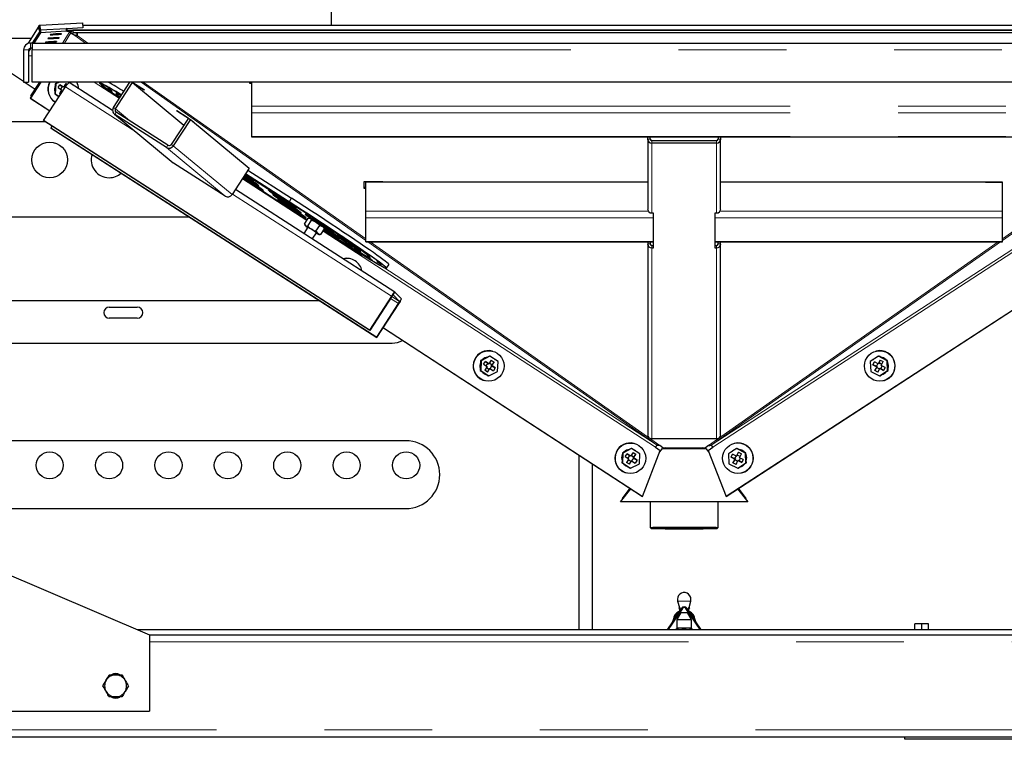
# Model space of a CAD drawing. Header units: millimetres. Extents: x 29 to 247, y 73 to 156.
# Tile 26 of 74: x 107 to 119, y 76 to 84. Entities that reach past the tile are written whole.
import ezdxf

# ---------------------------------------------------------------- set-up
doc = ezdxf.new("R2010")
doc.units = ezdxf.units.MM
doc.linetypes.add('PHANTOM', pattern=[12.7, 6.35, -1.27, 1.27, -1.27, 1.27, -1.27])

msp = doc.modelspace()

# ---------------------------------------------------------------- linework, layer by layer
at = {"color": 7, "linetype": 'Continuous', "lineweight": 25}
for p, q in [((110.912, 84.645), (110.912, 84.158)), ((107.347, 83.943), (107.472, 84.143)), ((107.472, 84.098), (107.472, 84.158)), ((107.472, 84.158), (107.482, 84.158)), ((107.481, 84.158), (107.482, 84.158)), ((107.482, 84.158), (107.981, 84.185)), ((107.485, 84.098), (107.482, 84.158)), ((107.984, 84.125), (107.801, 84.115)), ((107.981, 84.185), (107.984, 84.125)), ((107.982, 84.158), (122.162, 84.158)), ((107.984, 84.125), (107.984, 84.125)), ((107.485, 84.098), (107.39, 83.945)), ((107.486, 84.068), (107.41, 83.945)), ((107.472, 84.098), (107.485, 84.098)), ((107.789, 84.115), (107.485, 84.098)), ((107.485, 84.098), (107.486, 84.068)), ((107.79, 84.085), (107.486, 84.068)), ((107.604, 84.048), (107.601, 84.044)), ((107.702, 84.01), (107.703, 84.005)), ((107.703, 84.005), (107.705, 84.009)), ((107.731, 84.051), (107.734, 84.055)), ((107.731, 84.055), (107.731, 84.051)), ((107.797, 84.116), (107.789, 84.115)), ((107.799, 84.086), (107.79, 84.085)), ((107.797, 84.116), (107.799, 84.086)), ((107.797, 84.116), (107.803, 84.115)), ((107.799, 84.086), (107.832, 84.081)), ((107.804, 84.098), (122.34, 84.098)), ((107.832, 84.081), (107.831, 84.098)), ((107.832, 84.081), (107.839, 84.073)), ((107.834, 84.074), (107.833, 84.072)), ((107.839, 84.073), (107.834, 84.074)), ((107.839, 84.073), (107.848, 84.101)), ((107.844, 84.067), (107.864, 84.054)), ((107.86, 84.092), (107.868, 84.087)), ((107.874, 84.068), (107.864, 84.054)), ((122.276, 84.098), (107.868, 84.098)), ((107.868, 84.098), (107.868, 84.068)), ((122.276, 84.068), (107.868, 84.068)), ((107.905, 84.068), (107.917, 84.063)), ((107.917, 84.066), (107.917, 84.068)), ((107.917, 84.063), (107.917, 84.067)), ((107.917, 84.035), (107.917, 84.066)), ((107.917, 84.063), (107.917, 84.035)), ((107.917, 84.063), (107.917, 84.035)), ((107.917, 84.063), (107.917, 84.063)), ((107.917, 84.035), (107.917, 84.035)), ((107.382, 83.998), (105.872, 83.998)), ((107.287, 83.491), (106.529, 83.998)), ((107.387, 83.945), (107.367, 83.945)), ((107.387, 83.945), (107.387, 83.865)), ((107.387, 83.945), (122.757, 83.945)), ((107.547, 83.957), (107.544, 83.952)), ((107.576, 84.002), (107.573, 83.998)), ((107.674, 83.964), (107.674, 83.959)), ((107.674, 83.959), (107.677, 83.963)), ((107.287, 83.865), (107.287, 83.485)), ((107.372, 83.885), (107.347, 83.845)), ((107.347, 83.865), (107.347, 83.485)), ((107.347, 83.795), (107.387, 83.797)), ((107.387, 83.885), (107.367, 83.885)), ((107.387, 83.485), (107.387, 83.865)), ((107.287, 83.485), (107.347, 83.485)), ((107.422, 83.4), (107.295, 83.485)), ((107.489, 83.485), (107.366, 83.296)), ((107.492, 83.485), (107.369, 83.295)), ((107.373, 83.324), (107.477, 83.485)), ((107.489, 83.485), (107.382, 83.321)), ((122.757, 83.485), (107.387, 83.485)), ((107.524, 83.031), (107.783, 83.43)), ((107.66, 83.439), (107.656, 83.375)), ((107.661, 83.464), (107.66, 83.439)), ((107.684, 83.476), (107.661, 83.464)), ((107.668, 83.463), (107.661, 83.464)), ((107.668, 83.463), (107.661, 83.347)), ((107.712, 83.485), (107.668, 83.463)), ((107.702, 83.485), (107.684, 83.476)), ((107.694, 83.421), (107.716, 83.455)), ((107.758, 83.427), (107.716, 83.455)), ((107.716, 83.455), (107.744, 83.434)), ((107.744, 83.434), (107.723, 83.402)), ((107.752, 83.429), (107.744, 83.434)), ((107.752, 83.429), (107.758, 83.427)), ((107.786, 83.47), (107.758, 83.427)), ((107.779, 83.424), (107.763, 83.434)), ((107.786, 83.47), (107.803, 83.459)), ((107.867, 83.452), (107.816, 83.485)), ((108.336, 83.149), (107.823, 83.479)), ((107.867, 83.451), (107.867, 83.452)), ((108.188, 83.485), (108.182, 83.477)), ((108.346, 83.185), (108.54, 83.485)), ((108.371, 83.17), (108.572, 83.48)), ((108.711, 83.391), (108.563, 83.485)), ((108.563, 83.485), (108.572, 83.48)), ((108.564, 83.485), (108.708, 83.394)), ((108.572, 83.48), (109.176, 82.979)), ((109.952, 83.468), (109.952, 83.485)), ((109.972, 83.477), (109.952, 83.477)), ((109.972, 83.468), (109.952, 83.468)), ((109.972, 83.485), (109.972, 83.2)), ((107.381, 83.318), (107.373, 83.324)), ((107.382, 83.321), (107.373, 83.324)), ((107.383, 83.321), (107.382, 83.321)), ((107.656, 83.375), (107.655, 83.349)), ((107.661, 83.347), (107.655, 83.349)), ((107.655, 83.349), (107.676, 83.335)), ((107.661, 83.347), (107.709, 83.316)), ((107.676, 83.335), (107.708, 83.315)), ((107.694, 83.421), (107.736, 83.394)), ((107.699, 83.314), (107.705, 83.31)), ((107.736, 83.394), (107.709, 83.352)), ((107.725, 83.341), (107.709, 83.352)), ((107.73, 83.384), (107.746, 83.373)), ((108.708, 83.394), (108.711, 83.391)), ((107.366, 83.296), (107.369, 83.295)), ((107.366, 83.296), (107.598, 83.145)), ((107.369, 83.295), (107.598, 83.146)), ((107.656, 83.251), (107.664, 83.246)), ((107.658, 83.251), (107.664, 83.247)), ((109.972, 83.2), (109.972, 83.122)), ((115.565, 78.602), (122.775, 83.295)), ((115.567, 78.603), (122.778, 83.296)), ((108.357, 83.108), (109.049, 82.534)), ((108.97, 82.715), (108.363, 83.104)), ((108.987, 82.74), (108.379, 83.129)), ((109.089, 83.149), (109.253, 83.044)), ((109.093, 83.146), (109.089, 83.149)), ((109.093, 83.147), (109.093, 83.146)), ((109.228, 83.06), (109.093, 83.146)), ((109.972, 83.122), (109.972, 82.845)), ((107.543, 83.018), (106.892, 83.018)), ((111.364, 80.562), (107.524, 83.031)), ((107.524, 83.031), (107.528, 83.028)), ((111.368, 80.558), (107.528, 83.028)), ((107.622, 82.967), (107.609, 82.946)), ((109.229, 83.06), (109.028, 82.75)), ((109.253, 83.044), (109.052, 82.734)), ((109.229, 83.06), (109.253, 83.044)), ((109.253, 83.044), (109.288, 83.016)), ((109.253, 83.044), (109.946, 82.47)), ((107.609, 82.946), (111.449, 80.477)), ((107.612, 82.943), (107.609, 82.946)), ((107.612, 82.943), (111.452, 80.473)), ((109.972, 82.845), (109.972, 82.84)), ((109.972, 82.84), (120.172, 82.84)), ((114.642, 82.813), (114.642, 82.84)), ((114.642, 82.813), (114.642, 81.989)), ((114.672, 82.813), (114.672, 82.84)), ((115.452, 82.794), (114.692, 82.794)), ((115.452, 82.767), (114.692, 82.767)), ((115.472, 82.84), (115.472, 82.813)), ((115.502, 82.84), (115.502, 82.813)), ((115.502, 81.989), (115.502, 82.813)), ((109.055, 82.53), (109.049, 82.534)), ((109.663, 82.141), (109.055, 82.53)), ((109.946, 82.47), (109.745, 82.16)), ((109.9, 82.4), (110.436, 82.055)), ((109.903, 82.405), (110.416, 82.075)), ((110.453, 82.05), (109.903, 82.404)), ((109.93, 82.447), (110.443, 82.117)), ((109.867, 82.349), (110.628, 81.86)), ((109.867, 82.348), (110.627, 81.859)), ((109.87, 82.354), (110.614, 81.875)), ((111.302, 82.314), (111.522, 82.314)), ((111.302, 82.232), (111.302, 82.314)), ((111.322, 82.314), (111.322, 82.307)), ((111.522, 82.307), (111.322, 82.307)), ((114.642, 82.307), (111.322, 82.307)), ((111.322, 81.964), (111.322, 82.307)), ((111.522, 82.314), (111.522, 82.307)), ((118.822, 82.307), (115.502, 82.307)), ((118.622, 82.307), (118.822, 82.307)), ((118.822, 81.964), (118.822, 82.307)), ((111.663, 81.009), (109.783, 82.219)), ((111.322, 82.241), (111.302, 82.241)), ((111.322, 82.232), (111.302, 82.232)), ((111.322, 81.886), (111.322, 81.964)), ((114.712, 81.942), (114.692, 81.942)), ((114.712, 81.53), (114.712, 81.942)), ((115.452, 81.942), (115.432, 81.942)), ((115.432, 81.942), (115.432, 81.53)), ((118.822, 81.886), (118.822, 81.964)), ((106.892, 81.898), (109.236, 81.898)), ((110.596, 81.811), (110.641, 81.88)), ((110.596, 81.811), (110.611, 81.793)), ((110.598, 81.808), (110.604, 81.796)), ((110.614, 81.875), (110.631, 81.864)), ((110.636, 81.789), (110.68, 81.858)), ((110.641, 81.88), (110.665, 81.876)), ((110.658, 81.88), (110.65, 81.88)), ((111.322, 81.608), (111.322, 81.886)), ((118.822, 81.608), (118.822, 81.886)), ((110.637, 81.774), (110.589, 81.7)), ((110.69, 81.635), (110.738, 81.709)), ((110.732, 81.727), (110.777, 81.796)), ((110.732, 81.727), (110.756, 81.7)), ((110.771, 81.687), (110.78, 81.687)), ((110.777, 81.796), (110.81, 81.783)), ((110.789, 81.687), (110.78, 81.688)), ((110.789, 81.687), (110.834, 81.756)), ((110.832, 81.76), (110.826, 81.771)), ((110.834, 81.756), (110.831, 81.759)), ((111.322, 81.604), (111.322, 81.608)), ((111.322, 81.604), (114.712, 81.604)), ((114.642, 81.604), (114.642, 81.577)), ((114.642, 81.577), (114.642, 79.329)), ((114.672, 81.604), (114.672, 81.577)), ((115.432, 81.604), (118.822, 81.604)), ((115.472, 81.577), (115.472, 81.604)), ((115.502, 81.577), (115.502, 81.604)), ((115.502, 79.329), (115.502, 81.577)), ((118.822, 81.604), (118.822, 81.608)), ((114.692, 81.558), (114.712, 81.558)), ((114.692, 81.53), (114.712, 81.53)), ((115.432, 81.558), (115.452, 81.558)), ((115.432, 81.53), (115.452, 81.53)), ((111.142, 81.401), (111.14, 81.402)), ((111.566, 81.291), (111.593, 81.333)), ((111.664, 81.009), (111.74, 80.932)), ((110.776, 80.908), (105.972, 80.908)), ((111.623, 80.96), (111.364, 80.562)), ((111.626, 80.957), (111.368, 80.558)), ((111.449, 80.477), (111.707, 80.875)), ((111.642, 80.976), (111.718, 80.898)), ((108.297, 80.833), (108.627, 80.833)), ((111.452, 80.473), (111.711, 80.872)), ((108.627, 80.703), (108.297, 80.703)), ((111.364, 80.562), (111.368, 80.558)), ((111.527, 80.588), (114.579, 78.602)), ((111.527, 80.588), (114.577, 78.603)), ((111.452, 80.473), (111.449, 80.477)), ((105.972, 80.408), (111.632, 80.408)), ((112.813, 80.314), (112.811, 80.314)), ((117.333, 80.314), (117.331, 80.314)), ((112.673, 80.202), (112.672, 80.176)), ((112.696, 80.213), (112.673, 80.202)), ((112.68, 80.2), (112.673, 80.202)), ((112.68, 80.2), (112.674, 80.085)), ((112.783, 80.253), (112.68, 80.2)), ((112.753, 80.243), (112.696, 80.213)), ((112.707, 80.159), (112.729, 80.192)), ((112.771, 80.165), (112.729, 80.192)), ((112.729, 80.192), (112.757, 80.172)), ((112.776, 80.254), (112.753, 80.243)), ((112.798, 80.207), (112.771, 80.165)), ((112.783, 80.253), (112.776, 80.254)), ((112.879, 80.19), (112.783, 80.253)), ((112.798, 80.207), (112.831, 80.185)), ((112.804, 80.143), (112.831, 80.185)), ((112.831, 80.185), (112.804, 80.153)), ((112.873, 80.074), (112.879, 80.19)), ((117.361, 80.253), (117.265, 80.19)), ((117.265, 80.19), (117.271, 80.074)), ((117.296, 80.151), (117.314, 80.187)), ((117.359, 80.164), (117.314, 80.187)), ((117.381, 80.209), (117.359, 80.164)), ((117.361, 80.253), (117.368, 80.254)), ((117.464, 80.2), (117.361, 80.253)), ((117.391, 80.243), (117.368, 80.254)), ((117.369, 80.175), (117.381, 80.209)), ((117.381, 80.209), (117.417, 80.191)), ((117.448, 80.213), (117.391, 80.243)), ((117.394, 80.146), (117.417, 80.191)), ((117.47, 80.202), (117.448, 80.213)), ((117.464, 80.2), (117.47, 80.202)), ((117.47, 80.085), (117.464, 80.2)), ((117.472, 80.176), (117.47, 80.202)), ((112.669, 80.112), (112.667, 80.086)), ((112.674, 80.085), (112.667, 80.086)), ((112.667, 80.086), (112.689, 80.072)), ((112.672, 80.176), (112.669, 80.112)), ((112.674, 80.085), (112.77, 80.022)), ((112.689, 80.072), (112.742, 80.038)), ((112.707, 80.159), (112.749, 80.131)), ((112.749, 80.131), (112.722, 80.089)), ((112.755, 80.067), (112.722, 80.089)), ((112.757, 80.172), (112.736, 80.14)), ((112.742, 80.121), (112.771, 80.103)), ((112.755, 80.067), (112.782, 80.11)), ((112.771, 80.103), (112.755, 80.067)), ((112.765, 80.166), (112.757, 80.172)), ((112.765, 80.166), (112.771, 80.165)), ((112.77, 80.022), (112.873, 80.074)), ((112.771, 80.103), (112.777, 80.111)), ((112.804, 80.153), (112.775, 80.172)), ((112.777, 80.111), (112.782, 80.11)), ((112.782, 80.11), (112.824, 80.082)), ((112.786, 80.107), (112.807, 80.139)), ((112.798, 80.145), (112.804, 80.153)), ((112.807, 80.139), (112.798, 80.145)), ((112.798, 80.145), (112.804, 80.143)), ((112.846, 80.116), (112.804, 80.143)), ((112.807, 80.139), (112.846, 80.116)), ((112.846, 80.116), (112.824, 80.082)), ((117.271, 80.074), (117.373, 80.022)), ((117.296, 80.151), (117.341, 80.129)), ((117.337, 80.135), (117.296, 80.151)), ((117.341, 80.129), (117.318, 80.084)), ((117.318, 80.084), (117.342, 80.121)), ((117.353, 80.065), (117.318, 80.084)), ((117.354, 80.167), (117.337, 80.135)), ((117.337, 80.135), (117.346, 80.13)), ((117.346, 80.13), (117.341, 80.129)), ((117.346, 80.13), (117.342, 80.121)), ((117.342, 80.121), (117.373, 80.105)), ((117.353, 80.065), (117.376, 80.11)), ((117.364, 80.166), (117.359, 80.164)), ((117.369, 80.175), (117.364, 80.166)), ((117.4, 80.158), (117.369, 80.175)), ((117.373, 80.022), (117.47, 80.085)), ((117.382, 80.112), (117.376, 80.11)), ((117.376, 80.11), (117.421, 80.087)), ((117.382, 80.112), (117.391, 80.107)), ((117.391, 80.107), (117.407, 80.139)), ((117.421, 80.087), (117.391, 80.107)), ((117.439, 80.123), (117.394, 80.146)), ((117.402, 80.038), (117.455, 80.072)), ((117.439, 80.123), (117.421, 80.087)), ((117.455, 80.072), (117.477, 80.086)), ((117.47, 80.085), (117.477, 80.086)), ((117.475, 80.112), (117.472, 80.176)), ((117.477, 80.086), (117.475, 80.112)), ((112.721, 79.966), (112.724, 79.965)), ((112.742, 80.038), (112.742, 80.038)), ((112.742, 80.038), (112.764, 80.024)), ((112.77, 80.022), (112.764, 80.024)), ((117.373, 80.022), (117.38, 80.024)), ((117.38, 80.024), (117.402, 80.038)), ((117.402, 80.038), (117.402, 80.038)), ((117.42, 79.965), (117.423, 79.966)), ((111.792, 79.258), (106.892, 79.258)), ((114.692, 79.283), (115.452, 79.283)), ((114.453, 79.165), (114.351, 79.113)), ((114.424, 79.155), (114.367, 79.126)), ((114.447, 79.167), (114.424, 79.155)), ((114.453, 79.165), (114.447, 79.167)), ((114.55, 79.102), (114.453, 79.165)), ((114.484, 79.226), (114.481, 79.227)), ((114.579, 78.602), (114.791, 79.144)), ((114.734, 79.181), (114.791, 79.144)), ((114.784, 79.126), (114.815, 79.166)), ((114.821, 79.175), (114.785, 79.2)), ((114.815, 79.166), (115.329, 79.166)), ((114.821, 79.175), (115.323, 79.175)), ((114.866, 79.166), (114.852, 79.175)), ((115.292, 79.175), (115.278, 79.166)), ((115.359, 79.2), (115.323, 79.175)), ((115.329, 79.166), (115.36, 79.126)), ((115.353, 79.144), (115.41, 79.181)), ((115.353, 79.144), (115.565, 78.602)), ((115.69, 79.165), (115.594, 79.102)), ((115.662, 79.227), (115.66, 79.226)), ((115.69, 79.165), (115.697, 79.167)), ((115.793, 79.113), (115.69, 79.165)), ((115.72, 79.155), (115.697, 79.167)), ((115.777, 79.126), (115.72, 79.155)), ((113.832, 79.087), (113.832, 77.028)), ((113.835, 77.028), (113.835, 79.085)), ((114.34, 79.025), (114.338, 78.999)), ((114.343, 79.089), (114.34, 79.025)), ((114.344, 79.114), (114.343, 79.089)), ((114.367, 79.126), (114.344, 79.114)), ((114.351, 79.113), (114.344, 79.114)), ((114.351, 79.113), (114.345, 78.997)), ((114.378, 79.071), (114.399, 79.105)), ((114.378, 79.071), (114.42, 79.044)), ((114.42, 79.044), (114.392, 79.002)), ((114.441, 79.077), (114.399, 79.105)), ((114.399, 79.105), (114.427, 79.084)), ((114.427, 79.084), (114.407, 79.052)), ((114.413, 79.034), (114.442, 79.015)), ((114.426, 78.98), (114.453, 79.022)), ((114.436, 79.079), (114.427, 79.084)), ((114.436, 79.079), (114.441, 79.077)), ((114.469, 79.12), (114.441, 79.077)), ((114.442, 79.015), (114.447, 79.024)), ((114.475, 79.066), (114.446, 79.084)), ((114.447, 79.024), (114.453, 79.022)), ((114.453, 79.022), (114.495, 78.995)), ((114.457, 79.02), (114.478, 79.052)), ((114.469, 79.12), (114.502, 79.098)), ((114.469, 79.057), (114.475, 79.066)), ((114.478, 79.052), (114.469, 79.057)), ((114.469, 79.057), (114.475, 79.056)), ((114.475, 79.056), (114.502, 79.098)), ((114.502, 79.098), (114.475, 79.066)), ((114.517, 79.028), (114.475, 79.056)), ((114.478, 79.052), (114.517, 79.028)), ((114.517, 79.028), (114.495, 78.995)), ((114.544, 78.987), (114.55, 79.102)), ((115.594, 79.102), (115.6, 78.987)), ((115.625, 79.064), (115.643, 79.1)), ((115.625, 79.064), (115.67, 79.041)), ((115.667, 79.047), (115.625, 79.064)), ((115.688, 79.077), (115.643, 79.1)), ((115.67, 79.041), (115.647, 78.996)), ((115.647, 78.996), (115.671, 79.034)), ((115.683, 79.079), (115.667, 79.047)), ((115.667, 79.047), (115.676, 79.043)), ((115.676, 79.043), (115.67, 79.041)), ((115.676, 79.043), (115.671, 79.034)), ((115.671, 79.034), (115.703, 79.017)), ((115.683, 78.978), (115.705, 79.023)), ((115.711, 79.122), (115.688, 79.077)), ((115.694, 79.078), (115.688, 79.077)), ((115.698, 79.087), (115.694, 79.078)), ((115.698, 79.087), (115.711, 79.122)), ((115.73, 79.071), (115.698, 79.087)), ((115.711, 79.024), (115.705, 79.023)), ((115.705, 79.023), (115.75, 79)), ((115.711, 79.122), (115.746, 79.103)), ((115.711, 79.024), (115.72, 79.02)), ((115.72, 79.02), (115.736, 79.052)), ((115.75, 79), (115.72, 79.02)), ((115.723, 79.058), (115.746, 79.103)), ((115.768, 79.036), (115.723, 79.058)), ((115.768, 79.036), (115.75, 79)), ((115.8, 79.114), (115.777, 79.126)), ((115.793, 79.113), (115.8, 79.114)), ((115.799, 78.997), (115.793, 79.113)), ((115.801, 79.089), (115.8, 79.114)), ((115.804, 79.025), (115.801, 79.089)), ((115.806, 78.999), (115.804, 79.025)), ((113.992, 77.028), (113.992, 78.983)), ((114.345, 78.997), (114.338, 78.999)), ((114.338, 78.999), (114.36, 78.985)), ((114.345, 78.997), (114.441, 78.934)), ((114.36, 78.985), (114.413, 78.95)), ((114.426, 78.98), (114.392, 79.002)), ((114.413, 78.95), (114.413, 78.95)), ((114.413, 78.95), (114.435, 78.936)), ((114.442, 79.015), (114.426, 78.98)), ((114.441, 78.934), (114.435, 78.936)), ((114.441, 78.934), (114.544, 78.987)), ((115.6, 78.987), (115.703, 78.934)), ((115.683, 78.978), (115.647, 78.996)), ((115.703, 78.934), (115.799, 78.997)), ((115.703, 78.934), (115.709, 78.936)), ((115.709, 78.936), (115.731, 78.95)), ((115.731, 78.95), (115.784, 78.985)), ((115.731, 78.95), (115.731, 78.95)), ((115.784, 78.985), (115.806, 78.999)), ((115.799, 78.997), (115.806, 78.999)), ((114.392, 78.878), (114.394, 78.878)), ((115.75, 78.878), (115.752, 78.878)), ((114.323, 78.536), (114.443, 78.69)), ((114.432, 78.697), (114.34, 78.575)), ((114.432, 78.697), (114.34, 78.575)), ((115.701, 78.69), (115.821, 78.536)), ((115.804, 78.575), (115.712, 78.697)), ((115.804, 78.575), (115.712, 78.697)), ((114.34, 78.575), (114.34, 78.575)), ((114.34, 78.575), (114.354, 78.575)), ((114.577, 78.603), (114.579, 78.602)), ((115.567, 78.603), (115.565, 78.602)), ((115.79, 78.575), (115.804, 78.575)), ((115.804, 78.575), (115.804, 78.575)), ((106.892, 78.458), (111.792, 78.458)), ((115.821, 78.536), (114.323, 78.536)), ((115.821, 78.536), (114.323, 78.536)), ((114.323, 78.536), (114.323, 78.536)), ((114.672, 78.536), (114.672, 78.235)), ((115.472, 78.235), (115.472, 78.536)), ((115.821, 78.536), (115.821, 78.536)), ((114.672, 78.235), (114.682, 78.225)), ((115.462, 78.225), (115.472, 78.235)), ((105.972, 78.168), (108.772, 76.968)), ((115.044, 77.286), (114.876, 77.036)), ((115.052, 77.281), (114.884, 77.031)), ((114.995, 77.367), (115.015, 77.291)), ((115.012, 77.293), (115.008, 77.283)), ((115.26, 77.031), (115.091, 77.281)), ((115.268, 77.036), (115.1, 77.286)), ((115.129, 77.291), (115.149, 77.367)), ((115.132, 77.293), (115.135, 77.283)), ((115.031, 77.23), (114.984, 77.148)), ((115.02, 77.273), (115.022, 77.266)), ((115.028, 77.244), (115.031, 77.23)), ((115.112, 77.23), (115.031, 77.23)), ((115.112, 77.23), (115.116, 77.244)), ((115.16, 77.148), (115.112, 77.23)), ((115.122, 77.266), (115.124, 77.273)), ((114.984, 77.049), (114.982, 77.048)), ((114.984, 77.148), (114.984, 77.049)), ((115.16, 77.148), (114.984, 77.148)), ((115.16, 77.049), (114.984, 77.049)), ((115.16, 77.049), (115.16, 77.148)), ((115.162, 77.048), (115.16, 77.049)), ((117.792, 77.028), (117.792, 77.098)), ((117.872, 77.098), (117.792, 77.098)), ((117.872, 77.028), (117.872, 77.098)), ((117.952, 77.098), (117.872, 77.098)), ((117.952, 77.028), (117.952, 77.098)), ((119.212, 77.028), (108.632, 77.028)), ((108.772, 76.968), (108.772, 76.068)), ((108.772, 76.968), (121.372, 76.968)), ((114.884, 77.031), (114.882, 77.028)), ((114.982, 77.04), (114.982, 77.028)), ((115.072, 77.04), (115.072, 77.028)), ((115.162, 77.04), (115.162, 77.028)), ((115.262, 77.028), (115.26, 77.031)), ((108.297, 76.498), (108.372, 76.498)), ((108.222, 76.368), (108.259, 76.433)), ((108.522, 76.368), (108.485, 76.303)), ((108.447, 76.238), (108.372, 76.238)), ((105.172, 76.068), (108.772, 76.068)), ((103.212, 75.768), (126.932, 75.768)), ((117.672, 75.738), (117.672, 75.768)), ((119.272, 75.738), (117.672, 75.738))]:
    msp.add_line(p, q, dxfattribs=at)
at = {"color": 8, "linetype": 'PHANTOM', "lineweight": 18}
for p, q in [((107.832, 84.081), (107.747, 83.945)), ((107.844, 84.067), (107.768, 83.945)), ((107.789, 84.115), (107.79, 84.085)), ((107.844, 84.067), (107.86, 84.092)), ((108.019, 83.945), (107.864, 84.054)), ((122.227, 84.066), (107.917, 84.066)), ((108.044, 83.945), (107.917, 84.035)), ((107.367, 83.945), (107.367, 83.885)), ((107.287, 83.865), (107.347, 83.865)), ((107.387, 83.865), (122.757, 83.865)), ((108.61, 82.898), (107.783, 83.43)), ((108.416, 83.293), (108.121, 83.485)), ((108.185, 83.481), (108.177, 83.485)), ((111.322, 81.62), (108.672, 83.485)), ((111.322, 81.638), (108.697, 83.485)), ((118.822, 81.638), (121.447, 83.485)), ((118.822, 81.62), (121.472, 83.485)), ((109.972, 83.2), (120.172, 83.2)), ((108.346, 83.185), (108.371, 83.17)), ((108.379, 83.129), (108.363, 83.104)), ((108.363, 83.104), (109.055, 82.53)), ((108.371, 83.17), (108.558, 83.014)), ((109.972, 83.122), (120.172, 83.122)), ((108.97, 82.715), (108.987, 82.74)), ((109.028, 82.75), (109.052, 82.734)), ((109.052, 82.734), (109.745, 82.16)), ((109.972, 82.845), (120.172, 82.845)), ((114.672, 82.813), (114.642, 82.813)), ((114.692, 82.794), (114.692, 82.767)), ((114.692, 82.767), (114.692, 81.942)), ((115.452, 82.767), (115.452, 82.794)), ((115.452, 81.942), (115.452, 82.767)), ((115.502, 82.813), (115.472, 82.813)), ((108.97, 82.715), (109.663, 82.141)), ((110.625, 81.856), (109.963, 82.286)), ((111.623, 80.96), (109.748, 82.166)), ((119.987, 82.197), (115.391, 79.206)), ((120.004, 82.171), (115.41, 79.181)), ((110.443, 82.117), (110.416, 82.075)), ((114.65, 81.964), (111.322, 81.964)), ((118.822, 81.964), (115.494, 81.964)), ((114.712, 81.886), (111.322, 81.886)), ((118.822, 81.886), (115.432, 81.886)), ((114.734, 79.181), (110.817, 81.73)), ((114.712, 81.608), (111.322, 81.608)), ((114.752, 79.206), (111.345, 81.604)), ((114.785, 79.2), (111.37, 81.604)), ((114.642, 81.577), (114.672, 81.577)), ((115.359, 79.2), (118.774, 81.604)), ((115.391, 79.206), (118.799, 81.604)), ((118.822, 81.608), (115.432, 81.608)), ((115.472, 81.577), (115.502, 81.577)), ((114.692, 81.53), (114.692, 81.558)), ((114.692, 81.53), (114.692, 79.283)), ((115.452, 81.558), (115.452, 81.53)), ((115.452, 79.283), (115.452, 81.53)), ((114.752, 79.206), (111.522, 81.309)), ((111.642, 80.976), (111.664, 81.009)), ((111.613, 80.936), (111.707, 80.875)), ((111.626, 80.957), (111.623, 80.96)), ((111.718, 80.898), (111.626, 80.957)), ((111.642, 80.976), (111.642, 80.976)), ((111.707, 80.875), (111.711, 80.872)), ((111.718, 80.898), (111.74, 80.932)), ((115.149, 77.367), (114.995, 77.367)), ((108.772, 76.888), (121.372, 76.888)), ((103.212, 75.848), (126.932, 75.848))]:
    msp.add_line(p, q, dxfattribs=at)
at = {"color": 7, "linetype": 'Continuous', "lineweight": 25, "flags": 128}
for points in [[(107.693, 83.485), (107.686, 83.48), (107.68, 83.474)], [(107.695, 83.485), (107.69, 83.481), (107.684, 83.476)], [(108.442, 83.334), (108.426, 83.344), (108.377, 83.373), (108.333, 83.399), (108.295, 83.421), (108.261, 83.44), (108.234, 83.455), (108.212, 83.466), (108.196, 83.474), (108.186, 83.477), (108.182, 83.476), (108.184, 83.472), (108.192, 83.464), (108.207, 83.451), (108.227, 83.435), (108.253, 83.415), (108.285, 83.392), (108.323, 83.365), (108.365, 83.335), (108.413, 83.301), (108.419, 83.298)], [(108.441, 83.333), (108.405, 83.354), (108.362, 83.38), (108.325, 83.401), (108.292, 83.419), (108.265, 83.434), (108.244, 83.445), (108.229, 83.452), (108.219, 83.455), (108.215, 83.455), (108.218, 83.45), (108.226, 83.442), (108.24, 83.43), (108.259, 83.415), (108.285, 83.395), (108.316, 83.373), (108.352, 83.347), (108.393, 83.318), (108.42, 83.299)], [(107.674, 83.337), (107.678, 83.332), (107.699, 83.314)], [(108.277, 83.41), (108.281, 83.408), (108.287, 83.403), (108.297, 83.397), (108.307, 83.39), (108.317, 83.384), (108.326, 83.379), (108.33, 83.376), (108.331, 83.376), (108.328, 83.378), (108.322, 83.383), (108.312, 83.389), (108.302, 83.396), (108.291, 83.402), (108.283, 83.407), (108.278, 83.41), (108.277, 83.41)], [(108.436, 83.324), (108.43, 83.327), (108.407, 83.339), (108.391, 83.347), (108.38, 83.351), (108.375, 83.352), (108.377, 83.348), (108.384, 83.34), (108.398, 83.329), (108.417, 83.314), (108.425, 83.308)], [(108.378, 83.365), (108.382, 83.363), (108.388, 83.358), (108.398, 83.352), (108.408, 83.345), (108.418, 83.339), (108.427, 83.334), (108.432, 83.331), (108.432, 83.33), (108.429, 83.333), (108.423, 83.338), (108.413, 83.344), (108.403, 83.351), (108.392, 83.357), (108.384, 83.362), (108.379, 83.365), (108.378, 83.365)], [(109.892, 82.387), (109.906, 82.378), (109.933, 82.361), (109.957, 82.346), (109.976, 82.335), (109.991, 82.326), (109.999, 82.322), (110.002, 82.321), (109.999, 82.325), (109.99, 82.332), (109.975, 82.343), (109.955, 82.357), (109.93, 82.373), (109.903, 82.392), (109.897, 82.395)], [(109.873, 82.358), (109.893, 82.345), (109.925, 82.324), (109.956, 82.304), (109.988, 82.283), (110.018, 82.264), (110.046, 82.247), (110.069, 82.232), (110.089, 82.221), (110.103, 82.213), (110.112, 82.208), (110.115, 82.208), (110.111, 82.211), (110.102, 82.218), (110.087, 82.229), (110.067, 82.243), (110.043, 82.259), (110.015, 82.278), (109.985, 82.298), (109.953, 82.318), (109.921, 82.339), (109.89, 82.359), (109.878, 82.366)], [(109.882, 82.372), (109.9, 82.36), (109.932, 82.34), (109.962, 82.321), (109.989, 82.304), (110.013, 82.289), (110.033, 82.278), (110.047, 82.269), (110.056, 82.265), (110.058, 82.264), (110.055, 82.268), (110.046, 82.275), (110.031, 82.286), (110.011, 82.3), (109.987, 82.316), (109.959, 82.335), (109.929, 82.355), (109.897, 82.375), (109.888, 82.381)], [(110.109, 82.268), (110.112, 82.266), (110.119, 82.261), (110.128, 82.255), (110.139, 82.248), (110.149, 82.241), (110.157, 82.236), (110.162, 82.234), (110.163, 82.233), (110.16, 82.236), (110.153, 82.24), (110.144, 82.247), (110.133, 82.254), (110.123, 82.26), (110.115, 82.265), (110.11, 82.268), (110.109, 82.268)], [(110.168, 82.215), (110.175, 82.21), (110.187, 82.201), (110.204, 82.189), (110.226, 82.173), (110.253, 82.156), (110.282, 82.136), (110.313, 82.116), (110.345, 82.095), (110.376, 82.075), (110.406, 82.056), (110.434, 82.039), (110.458, 82.024), (110.477, 82.012), (110.492, 82.004), (110.5, 82), (110.503, 81.999), (110.5, 82.003), (110.49, 82.01), (110.475, 82.021), (110.456, 82.034), (110.431, 82.051), (110.403, 82.07), (110.373, 82.09), (110.342, 82.11), (110.31, 82.131), (110.279, 82.15), (110.25, 82.169), (110.224, 82.185), (110.202, 82.198), (110.185, 82.208), (110.174, 82.214), (110.168, 82.217), (110.168, 82.215)], [(110.224, 82.158), (110.231, 82.153), (110.243, 82.144), (110.26, 82.132), (110.283, 82.116), (110.309, 82.099), (110.338, 82.079), (110.369, 82.059), (110.401, 82.038), (110.433, 82.018), (110.463, 81.999), (110.49, 81.982), (110.514, 81.967), (110.534, 81.956), (110.548, 81.947), (110.557, 81.943), (110.559, 81.942), (110.556, 81.946), (110.547, 81.953), (110.532, 81.964), (110.512, 81.978), (110.487, 81.994), (110.46, 82.013), (110.429, 82.033), (110.398, 82.053), (110.366, 82.074), (110.335, 82.094), (110.306, 82.112), (110.28, 82.128), (110.258, 82.141), (110.241, 82.151), (110.23, 82.157), (110.224, 82.16), (110.224, 82.158)], [(110.281, 82.101), (110.287, 82.096), (110.299, 82.087), (110.317, 82.075), (110.339, 82.06), (110.365, 82.042), (110.394, 82.022), (110.425, 82.002), (110.457, 81.981), (110.489, 81.961), (110.519, 81.942), (110.546, 81.925), (110.57, 81.91), (110.59, 81.899), (110.604, 81.89), (110.613, 81.886), (110.616, 81.885), (110.612, 81.889), (110.603, 81.896), (110.588, 81.907), (110.568, 81.921), (110.544, 81.937), (110.516, 81.956), (110.486, 81.976), (110.454, 81.996), (110.422, 82.017), (110.391, 82.037), (110.362, 82.055), (110.337, 82.071), (110.315, 82.084), (110.298, 82.094), (110.286, 82.1), (110.28, 82.103), (110.281, 82.101)], [(110.302, 82.073), (110.306, 82.07), (110.312, 82.065), (110.322, 82.059), (110.332, 82.052), (110.343, 82.046), (110.351, 82.041), (110.356, 82.038), (110.357, 82.038), (110.353, 82.04), (110.347, 82.045), (110.337, 82.051), (110.327, 82.058), (110.317, 82.064), (110.308, 82.07), (110.303, 82.072), (110.302, 82.073)], [(110.82, 81.736), (110.867, 81.706), (110.941, 81.659), (111.013, 81.614), (111.082, 81.571), (111.148, 81.53), (111.21, 81.492), (111.268, 81.456), (111.321, 81.424), (111.37, 81.395), (111.414, 81.369), (111.453, 81.346), (111.486, 81.328), (111.514, 81.313), (111.536, 81.301), (111.552, 81.294), (111.562, 81.291), (111.566, 81.291), (111.564, 81.296), (111.555, 81.304), (111.541, 81.316), (111.52, 81.333), (111.494, 81.352), (111.462, 81.376), (111.425, 81.403), (111.382, 81.433), (111.335, 81.466), (111.282, 81.502), (111.225, 81.541), (111.164, 81.583), (111.099, 81.627), (111.031, 81.672), (110.96, 81.72), (110.887, 81.768), (110.811, 81.818), (110.733, 81.869), (110.655, 81.921), (110.575, 81.972), (110.496, 82.024), (110.416, 82.075)], [(110.824, 81.741), (110.89, 81.7), (110.953, 81.66), (111.014, 81.622), (111.071, 81.587), (111.124, 81.555), (111.173, 81.525), (111.217, 81.499), (111.256, 81.476), (111.29, 81.456), (111.318, 81.44), (111.34, 81.428), (111.357, 81.42), (111.368, 81.416), (111.373, 81.416), (111.371, 81.42), (111.364, 81.427), (111.35, 81.439), (111.331, 81.454), (111.305, 81.473), (111.274, 81.495), (111.238, 81.521), (111.196, 81.55), (111.15, 81.583), (111.099, 81.617), (111.044, 81.655), (110.986, 81.694), (110.924, 81.736), (110.859, 81.779), (110.791, 81.824), (110.722, 81.869), (110.652, 81.915), (110.58, 81.962), (110.508, 82.009), (110.436, 82.055)], [(111.593, 81.333), (111.593, 81.333), (111.591, 81.338), (111.582, 81.346), (111.568, 81.358), (111.548, 81.374), (111.521, 81.394), (111.49, 81.418), (111.452, 81.445), (111.409, 81.475), (111.362, 81.508), (111.309, 81.544), (111.252, 81.583), (111.191, 81.625), (111.127, 81.669), (111.059, 81.714), (110.987, 81.762), (110.914, 81.81), (110.838, 81.86), (110.761, 81.911), (110.682, 81.963), (110.602, 82.014), (110.523, 82.066), (110.443, 82.117)], [(110.821, 81.736), (110.889, 81.693), (110.961, 81.648), (111.031, 81.604), (111.097, 81.562), (111.161, 81.523), (111.221, 81.486), (111.277, 81.451), (111.329, 81.42), (111.376, 81.392), (111.419, 81.367), (111.457, 81.345), (111.489, 81.327), (111.516, 81.312), (111.537, 81.301), (111.552, 81.294), (111.562, 81.291), (111.566, 81.291), (111.563, 81.296), (111.555, 81.304), (111.541, 81.316), (111.522, 81.331), (111.496, 81.351), (111.466, 81.373), (111.429, 81.399), (111.388, 81.429), (111.342, 81.461), (111.291, 81.496), (111.236, 81.534), (111.177, 81.574), (111.114, 81.616), (111.048, 81.66), (110.98, 81.706), (110.908, 81.753), (110.835, 81.802), (110.76, 81.851), (110.684, 81.901), (110.607, 81.951), (110.53, 82.001), (110.453, 82.05)], [(110.607, 81.925), (110.613, 81.92), (110.625, 81.911), (110.643, 81.899), (110.665, 81.884), (110.691, 81.866), (110.72, 81.847), (110.751, 81.826), (110.783, 81.805), (110.815, 81.785), (110.845, 81.766), (110.872, 81.749), (110.896, 81.734), (110.916, 81.723), (110.93, 81.715), (110.939, 81.71), (110.942, 81.71), (110.938, 81.713), (110.929, 81.72), (110.914, 81.731), (110.894, 81.745), (110.87, 81.761), (110.842, 81.78), (110.812, 81.8), (110.78, 81.82), (110.748, 81.841), (110.717, 81.861), (110.688, 81.879), (110.662, 81.895), (110.641, 81.908), (110.624, 81.918), (110.612, 81.924), (110.606, 81.927), (110.607, 81.925)], [(110.793, 81.825), (110.797, 81.823), (110.803, 81.818), (110.813, 81.812), (110.823, 81.805), (110.833, 81.799), (110.842, 81.794), (110.847, 81.791), (110.847, 81.791), (110.844, 81.793), (110.838, 81.798), (110.828, 81.804), (110.818, 81.811), (110.807, 81.817), (110.799, 81.822), (110.794, 81.825), (110.793, 81.825)], [(110.611, 81.793), (110.607, 81.795), (110.605, 81.796), (110.604, 81.796), (110.604, 81.795), (110.606, 81.794), (110.609, 81.791), (110.614, 81.788), (110.62, 81.784)], [(110.764, 81.691), (110.768, 81.689), (110.771, 81.687), (110.772, 81.687), (110.771, 81.688), (110.769, 81.69), (110.766, 81.692), (110.761, 81.695), (110.756, 81.7)], [(110.83, 81.75), (110.854, 81.734), (110.885, 81.714), (110.915, 81.695), (110.943, 81.678), (110.967, 81.663), (110.986, 81.652), (111, 81.643), (111.009, 81.639), (111.012, 81.638), (111.009, 81.642), (110.999, 81.649), (110.984, 81.66), (110.964, 81.674), (110.94, 81.69), (110.912, 81.709), (110.882, 81.729), (110.85, 81.749), (110.834, 81.76)], [(110.926, 81.707), (110.932, 81.702), (110.944, 81.693), (110.962, 81.681), (110.984, 81.665), (111.01, 81.648), (111.039, 81.628), (111.07, 81.608), (111.102, 81.587), (111.134, 81.567), (111.164, 81.548), (111.191, 81.531), (111.215, 81.516), (111.235, 81.505), (111.249, 81.496), (111.258, 81.492), (111.261, 81.491), (111.257, 81.495), (111.248, 81.502), (111.233, 81.513), (111.213, 81.527), (111.189, 81.543), (111.161, 81.562), (111.131, 81.582), (111.099, 81.602), (111.067, 81.623), (111.036, 81.643), (111.007, 81.661), (110.981, 81.677), (110.96, 81.69), (110.943, 81.7), (110.931, 81.706), (110.925, 81.709), (110.926, 81.707)], [(110.972, 81.645), (110.975, 81.642), (110.982, 81.638), (110.991, 81.631), (111.002, 81.624), (111.012, 81.618), (111.02, 81.613), (111.025, 81.61), (111.026, 81.61), (111.023, 81.612), (111.016, 81.617), (111.007, 81.623), (110.996, 81.63), (110.986, 81.637), (110.978, 81.642), (110.973, 81.644), (110.972, 81.645)], [(111.241, 81.524), (111.244, 81.522), (111.251, 81.517), (111.26, 81.511), (111.271, 81.504), (111.281, 81.498), (111.289, 81.493), (111.294, 81.49), (111.295, 81.49), (111.292, 81.492), (111.285, 81.497), (111.276, 81.503), (111.265, 81.51), (111.255, 81.516), (111.247, 81.521), (111.242, 81.524), (111.241, 81.524)], [(111.349, 81.416), (111.352, 81.413), (111.359, 81.409), (111.368, 81.402), (111.378, 81.395), (111.389, 81.389), (111.397, 81.384), (111.402, 81.381), (111.403, 81.381), (111.4, 81.383), (111.393, 81.388), (111.383, 81.394), (111.373, 81.401), (111.363, 81.408), (111.355, 81.413), (111.35, 81.415), (111.349, 81.416)], [(111.45, 81.37), (111.453, 81.368), (111.46, 81.363), (111.469, 81.357), (111.48, 81.35), (111.49, 81.344), (111.498, 81.339), (111.503, 81.336), (111.504, 81.336), (111.501, 81.338), (111.494, 81.343), (111.484, 81.349), (111.474, 81.356), (111.464, 81.362), (111.456, 81.367), (111.451, 81.37), (111.45, 81.37)], [(112.686, 80.074), (112.69, 80.069), (112.711, 80.051)], [(112.668, 79.989), (112.7, 79.972), (112.721, 79.966)], [(112.711, 80.051), (112.736, 80.04), (112.742, 80.038)], [(114.339, 78.901), (114.371, 78.885), (114.392, 78.878)], [(114.357, 78.987), (114.361, 78.982), (114.382, 78.964)], [(114.382, 78.964), (114.407, 78.952), (114.413, 78.95)], [(114.672, 78.235), (114.672, 78.235), (114.676, 78.236), (114.686, 78.236), (114.704, 78.237), (114.728, 78.237), (114.758, 78.238), (114.794, 78.238), (114.835, 78.239), (114.88, 78.239), (114.928, 78.239), (114.979, 78.239), (115.032, 78.24), (115.085, 78.24), (115.138, 78.24), (115.19, 78.239), (115.24, 78.239), (115.287, 78.239), (115.33, 78.239), (115.369, 78.238), (115.402, 78.238), (115.429, 78.237), (115.45, 78.237), (115.464, 78.236), (115.471, 78.235), (115.472, 78.235)], [(114.682, 78.225), (114.686, 78.224), (114.696, 78.224), (114.714, 78.223), (114.739, 78.223), (114.769, 78.222), (114.806, 78.222), (114.847, 78.221), (114.893, 78.221), (114.941, 78.221), (114.993, 78.221), (115.045, 78.221), (115.099, 78.221), (115.151, 78.221), (115.203, 78.221), (115.251, 78.221), (115.297, 78.221), (115.338, 78.222), (115.374, 78.222), (115.405, 78.223), (115.43, 78.223), (115.447, 78.224), (115.458, 78.224), (115.462, 78.225), (115.458, 78.226), (115.447, 78.226), (115.43, 78.227), (115.405, 78.227), (115.374, 78.228), (115.338, 78.228), (115.297, 78.229), (115.251, 78.229), (115.203, 78.229), (115.151, 78.229), (115.099, 78.229), (115.045, 78.229), (114.993, 78.229), (114.941, 78.229), (114.893, 78.229), (114.847, 78.229), (114.806, 78.228), (114.769, 78.228), (114.739, 78.227), (114.714, 78.227), (114.696, 78.226), (114.686, 78.226), (114.682, 78.225)], [(115.072, 78.229), (115.122, 78.229), (115.171, 78.229), (115.218, 78.229), (115.263, 78.229), (115.303, 78.228), (115.339, 78.228), (115.37, 78.227), (115.396, 78.227), (115.414, 78.226), (115.426, 78.226), (115.432, 78.225), (115.43, 78.225), (115.421, 78.224), (115.406, 78.223), (115.384, 78.223), (115.356, 78.222), (115.322, 78.222), (115.284, 78.222), (115.241, 78.221), (115.195, 78.221), (115.147, 78.221), (115.097, 78.221), (115.047, 78.221), (114.997, 78.221), (114.949, 78.221), (114.903, 78.221), (114.86, 78.222), (114.822, 78.222), (114.788, 78.222), (114.76, 78.223), (114.738, 78.223), (114.723, 78.224), (114.714, 78.225), (114.712, 78.225), (114.717, 78.226), (114.73, 78.226), (114.748, 78.227), (114.773, 78.227), (114.804, 78.228), (114.841, 78.228), (114.881, 78.229), (114.926, 78.229), (114.973, 78.229), (115.022, 78.229), (115.072, 78.229)]]:
    msp.add_lwpolyline(points, dxfattribs=at)
at = {"color": 7, "linetype": 'Continuous', "lineweight": 25}
for centre, radius in [((107.595, 82.568), 0.21), ((112.769, 80.139), 0.18), ((117.376, 80.139), 0.18), ((114.439, 79.051), 0.18), ((115.705, 79.052), 0.18), ((107.595, 78.968), 0.16), ((108.295, 78.968), 0.16), ((108.995, 78.968), 0.16), ((109.695, 78.968), 0.16), ((110.395, 78.968), 0.16), ((111.095, 78.968), 0.16), ((111.795, 78.968), 0.16)]:
    msp.add_circle(centre, radius, dxfattribs=at)
for centre, radius, start, end in [((107.7, 82.895), 1.114, 89.7123, 96.4006), ((107.607, 85.159), 1.115, 269.7151, 276.3959), ((107.728, 82.94), 1.115, 89.7147, 96.3983), ((107.367, 83.865), 0.08, 90, 180), ((107.55, 85.066), 1.114, 269.7123, 276.4008), ((107.671, 82.848), 1.115, 89.7151, 96.3957), ((107.579, 85.112), 1.114, 269.7123, 276.4006), ((107.367, 83.865), 0.02, 90, 180), ((107.754, 83.402), 0.18, 152.4954, 236.8397), ((107.757, 83.402), 0.18, 152.271, 236.838), ((107.757, 83.402), 0.105, 156.5029, 197.4265), ((107.758, 83.401), 0.105, 159.2709, 194.658), ((107.902, 83.372), 0.133, 126.2349, 153.9794), ((107.748, 83.391), 0.119, 44.1464, 52.4401), ((107.755, 83.402), 0.18, 1.494, 27.5091), ((105.425, 78.383), 5.848, 58.6266, 60.7521), ((107.757, 83.401), 0.104, 219.1476, 239.9592), ((108.395, 83.153), 0.0588, 146.286, 236.7457), ((108.395, 83.153), 0.0294, 146.2856, 236.7487), ((109.002, 82.766), 0.0597, 238.2078, 327.7135), ((109.002, 82.766), 0.0298, 238.2071, 327.7109), ((114.69, 82.815), 0.0483, 182.2442, 272.0834), ((114.691, 82.814), 0.0193, 182.2403, 272.0816), ((115.454, 82.815), 0.0483, 267.9166, 357.7558), ((115.453, 82.814), 0.0193, 267.9184, 357.7597), ((108.295, 82.568), 0.21, 162.2621, 270), ((108.295, 82.568), 0.21, 270, 312.2495), ((109.694, 82.192), 0.0597, 238.2043, 327.7137), ((114.69, 81.991), 0.0483, 182.2442, 272.0834), ((115.454, 81.991), 0.0483, 267.9166, 357.7558), ((110.647, 81.849), 0.0329, 56.9367, 70.7232), ((109.815, 80.428), 1.68, 56.8695, 59.5937), ((109.316, 79.617), 2.631, 55.4058, 57.4107), ((109.762, 80.346), 1.677, 56.8679, 59.5971), ((111.411, 82.918), 1.384, 235.1069, 235.9292), ((109.255, 79.524), 2.643, 55.4116, 57.4074), ((111.347, 82.693), 1.16, 238.2466, 239.8317), ((110.744, 81.68), 0.122, 48.0797, 57.4927), ((114.69, 81.579), 0.0483, 182.2442, 272.0834), ((114.691, 81.577), 0.0193, 182.2449, 272.0844), ((115.453, 81.577), 0.0193, 267.9156, 357.7551), ((115.454, 81.579), 0.0483, 267.9166, 357.7558), ((111.095, 81.229), 0.179, 75.6124, 103.868), ((111.098, 81.228), 0.179, 10.3382, 104.1732), ((111.737, 80.906), 0.127, 125.3932, 154.4253), ((111.67, 80.936), 0.0489, 125.395, 154.4287), ((111.661, 80.912), 0.0589, 321.1863, 346.5157), ((111.591, 80.968), 0.153, 321.1852, 346.5158), ((108.297, 80.768), 0.065, 90, 270), ((108.627, 80.768), 0.065, 270, 90), ((111.632, 80.658), 0.25, 270, 299.1885), ((112.766, 80.14), 0.18, 75.7954, 236.8836), ((117.378, 80.14), 0.18, 284.5423, 104.2374), ((112.769, 80.139), 0.105, 156.5027, 197.4231), ((112.769, 80.14), 0.105, 97.4361, 136.7733), ((112.77, 80.139), 0.105, 99.3517, 134.8587), ((112.77, 80.14), 0.104, 43.5737, 70.3126), ((117.374, 80.14), 0.104, 109.6832, 136.4336), ((117.375, 80.14), 0.105, 43.2267, 82.5639), ((117.374, 80.139), 0.105, 45.1413, 80.6483), ((117.375, 80.139), 0.105, 342.5745, 23.4997), ((112.771, 80.139), 0.105, 159.2646, 194.6603), ((112.77, 80.138), 0.104, 219.135, 254.7469), ((117.376, 80.139), 0.104, 284.39, 321.8232), ((117.374, 80.138), 0.104, 285.2531, 320.865), ((117.373, 80.139), 0.105, 345.3397, 20.7354), ((112.77, 80.139), 0.105, 291.4799, 302.7436), ((117.374, 80.139), 0.105, 237.2564, 248.5201), ((111.792, 78.858), 0.4, 270, 90), ((114.69, 79.331), 0.0483, 182.2442, 272.0834), ((115.454, 79.331), 0.0483, 267.9166, 357.7558), ((114.437, 79.052), 0.18, 75.7954, 236.8836), ((114.439, 79.052), 0.105, 97.4337, 136.7757), ((114.441, 79.052), 0.105, 99.3394, 134.871), ((114.441, 79.052), 0.104, 43.5649, 70.3136), ((115.368, 79.244), 0.0447, 257.5453, 300.8858), ((115.318, 79.13), 0.105, 28.944, 45.8712), ((115.703, 79.052), 0.104, 109.6864, 136.4351), ((115.707, 79.052), 0.18, 284.5423, 104.2374), ((115.704, 79.052), 0.105, 43.2243, 82.5663), ((115.703, 79.052), 0.105, 45.129, 80.6606), ((114.44, 79.052), 0.105, 156.5003, 197.4255), ((114.441, 79.051), 0.105, 159.2629, 194.6617), ((115.704, 79.052), 0.105, 342.5738, 23.4966), ((115.702, 79.051), 0.105, 345.3411, 20.73), ((114.441, 79.051), 0.104, 219.138, 254.7403), ((114.44, 79.052), 0.105, 291.4976, 302.7141), ((115.704, 79.052), 0.105, 237.295, 248.4933), ((115.705, 79.051), 0.104, 284.3996, 321.8079), ((115.703, 79.051), 0.104, 285.2596, 320.8598), ((115.072, 77.388), 0.08, 0, 195), ((115.002, 77.264), 0.02, 296, 71), ((115.002, 77.264), 0.03, 6.8887, 71), ((115.072, 77.268), 0.0335, 34, 146), ((115.072, 77.268), 0.0235, 34, 146), ((115.142, 77.264), 0.03, 109, 173.1113), ((115.142, 77.264), 0.02, 109, 244), ((115.072, 77.388), 0.08, 345, 0), ((115.063, 77.138), 0.12, 116, 176), ((115.063, 77.138), 0.11, 119.6419, 172.3581), ((115.081, 77.138), 0.12, 4, 64), ((115.081, 77.138), 0.11, 7.6419, 60.3581), ((114.904, 77.15), 0.04, 326, 356), ((115.24, 77.15), 0.04, 184, 214), ((114.851, 77.053), 0.03, 303.5573, 326), ((115.293, 77.053), 0.03, 214, 236.4427), ((108.372, 76.368), 0.13, 90, 150), ((108.372, 76.418), 0.095, 59.1662, 121.1996), ((108.372, 76.368), 0.13, 30, 90), ((108.372, 76.368), 0.13, 150, 210), ((108.372, 76.368), 0.13, 330, 30), ((108.372, 76.368), 0.13, 210, 270), ((108.372, 76.318), 0.095, 239.1662, 301.1996), ((108.372, 76.368), 0.13, 270, 330)]:
    msp.add_arc(centre, radius, start, end, dxfattribs=at)
for points, knots in [([(107.833, 84.072), (107.835, 84.071), (107.839, 84.07), (107.842, 84.068), (107.844, 84.067)], [0, 0, 0, 0, 0.499936, 1, 1, 1, 1]), ([(107.849, 84.098), (107.849, 84.098), (107.853, 84.097), (107.857, 84.095), (107.86, 84.092)], [0, 0, 0, 0, 0.013686, 1, 1, 1, 1]), ([(107.864, 84.054), (107.873, 84.049), (107.889, 84.04), (107.908, 84.036), (107.917, 84.035)], [0, 0, 0, 0, 0.499985, 1, 1, 1, 1]), ([(110.665, 81.876), (110.666, 81.876), (110.672, 81.872), (110.676, 81.865), (110.68, 81.858)], [0, 0, 0, 0, 0.070194, 1, 1, 1, 1]), ([(110.68, 81.858), (110.694, 81.853), (110.713, 81.847), (110.729, 81.837), (110.733, 81.834)], [0, 0, 0, 0, 0.755621, 1, 1, 1, 1]), ([(110.733, 81.834), (110.745, 81.825), (110.761, 81.814), (110.774, 81.799), (110.777, 81.796)], [0, 0, 0, 0, 0.773112, 1, 1, 1, 1]), ([(110.611, 81.793), (110.611, 81.792), (110.618, 81.789), (110.627, 81.789), (110.636, 81.789)], [0, 0, 0, 0, 0.070201, 1, 1, 1, 1]), ([(110.636, 81.789), (110.646, 81.778), (110.659, 81.764), (110.675, 81.753), (110.679, 81.75)], [0, 0, 0, 0, 0.755634, 1, 1, 1, 1]), ([(110.679, 81.75), (110.692, 81.743), (110.709, 81.734), (110.728, 81.728), (110.732, 81.727)], [0, 0, 0, 0, 0.773096, 1, 1, 1, 1]), ([(110.756, 81.7), (110.756, 81.699), (110.766, 81.692), (110.778, 81.69), (110.789, 81.687)], [0, 0, 0, 0, 0.070194, 1, 1, 1, 1]), ([(110.81, 81.783), (110.811, 81.783), (110.82, 81.776), (110.827, 81.766), (110.834, 81.756)], [0, 0, 0, 0, 0.070168, 1, 1, 1, 1]), ([(114.752, 79.206), (114.752, 79.205), (114.751, 79.205), (114.746, 79.199), (114.74, 79.191), (114.736, 79.185), (114.734, 79.181)], [0, 0, 0, 0, 0.249997, 0.500008, 0.749981, 1, 1, 1, 1]), ([(114.785, 79.2), (114.779, 79.2), (114.767, 79.199), (114.757, 79.203), (114.752, 79.206)], [0, 0, 0, 0, 0.500023, 1, 1, 1, 1]), ([(115.072, 77.04), (115.056, 77.044), (115.026, 77.052), (114.996, 77.044), (114.982, 77.04)], [0, 0, 0, 0, 0.534711, 1, 1, 1, 1]), ([(114.982, 77.04), (114.982, 77.041), (114.982, 77.046), (114.982, 77.046), (114.982, 77.046)], [0, 0, 0, 0, 0.285068, 1, 1, 1, 1]), ([(115.162, 77.04), (115.146, 77.044), (115.116, 77.052), (115.086, 77.044), (115.072, 77.04)], [0, 0, 0, 0, 0.534711, 1, 1, 1, 1]), ([(115.162, 77.046), (115.162, 77.046), (115.162, 77.046), (115.162, 77.041), (115.162, 77.04)], [0, 0, 0, 0, 0.714932, 1, 1, 1, 1]), ([(108.259, 76.433), (108.26, 76.435), (108.273, 76.457), (108.285, 76.478), (108.297, 76.498)], [0, 0, 0, 0, 0.070218, 1, 1, 1, 1]), ([(108.372, 76.498), (108.374, 76.498), (108.399, 76.498), (108.424, 76.498), (108.447, 76.498)], [0, 0, 0, 0, 0.070238, 1, 1, 1, 1]), ([(108.447, 76.498), (108.457, 76.482), (108.469, 76.46), (108.482, 76.438), (108.485, 76.433)], [0, 0, 0, 0, 0.7758224, 1, 1, 1, 1]), ([(108.259, 76.303), (108.257, 76.308), (108.244, 76.33), (108.231, 76.352), (108.222, 76.368)], [0, 0, 0, 0, 0.224162, 1, 1, 1, 1]), ([(108.485, 76.433), (108.495, 76.416), (108.507, 76.394), (108.52, 76.372), (108.522, 76.368)], [0, 0, 0, 0, 0.798783, 1, 1, 1, 1]), ([(108.297, 76.238), (108.294, 76.242), (108.282, 76.264), (108.27, 76.286), (108.259, 76.303)], [0, 0, 0, 0, 0.201229, 1, 1, 1, 1]), ([(108.372, 76.238), (108.37, 76.238), (108.345, 76.238), (108.32, 76.238), (108.297, 76.238)], [0, 0, 0, 0, 0.0702089, 1, 1, 1, 1]), ([(108.485, 76.303), (108.484, 76.302), (108.471, 76.28), (108.459, 76.258), (108.447, 76.238)], [0, 0, 0, 0, 0.070203, 1, 1, 1, 1])]:
    msp.add_open_spline(points, degree=3, knots=knots, dxfattribs=at)

doc.saveas('drawing.dxf')
